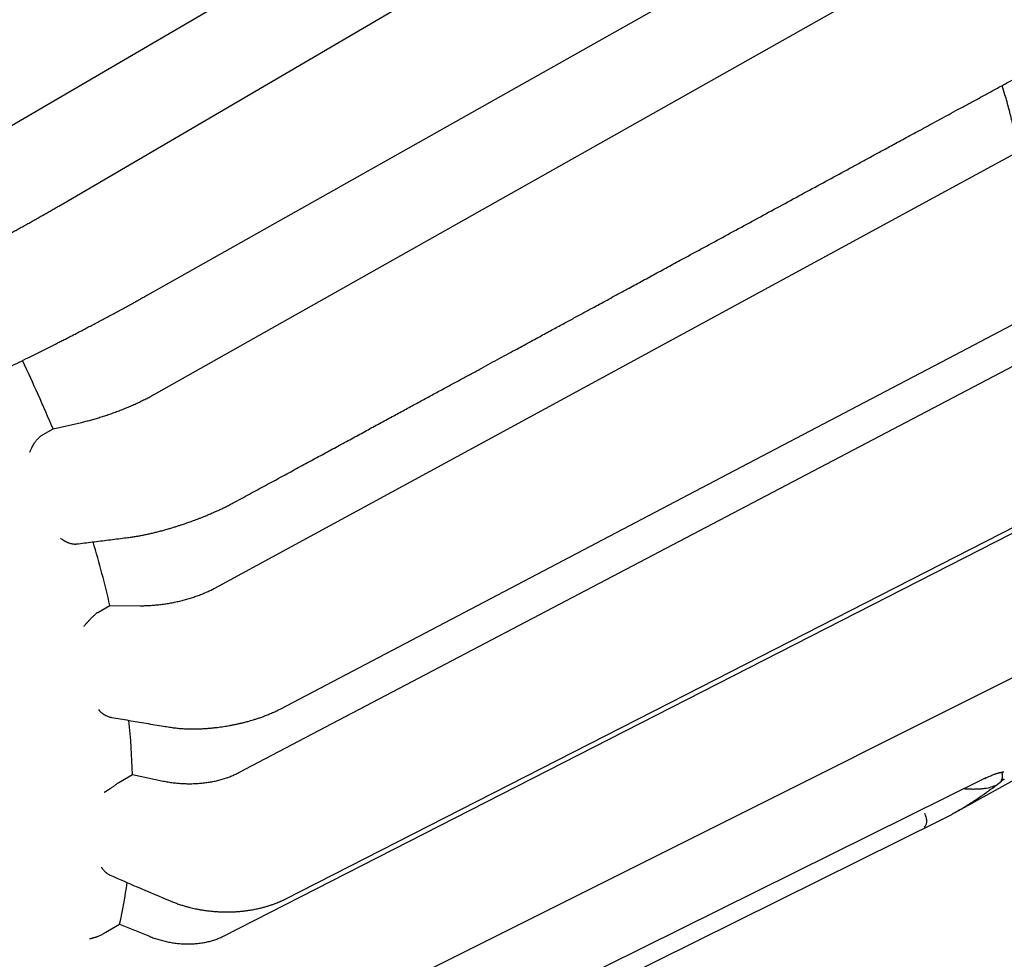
# Model space of a CAD drawing. Header units: millimetres. Extents: x 8 to 564, y 12 to 489.
# Tile 38 of 79: x 451 to 477, y 157 to 181. Entities that reach past the tile are written whole.
import ezdxf

# ---------------------------------------------------------------- set-up
doc = ezdxf.new("R2010")
doc.units = ezdxf.units.MM

msp = doc.modelspace()

# ---------------------------------------------------------------- linework, layer by layer
at = {"color": 7, "linetype": 'Continuous', "lineweight": 30}
for p, q in [((451.127, 178.714), (471.422, 190.572)), ((452.428, 176.702), (472.719, 188.567)), ((454.708, 174.428), (475.582, 186.176)), ((454.854, 171.866), (475.327, 183.397)), ((456.427, 166.914), (477.025, 178.098)), ((457.04, 162.184), (477.697, 173.031)), ((452.277, 170.989), (453.005, 171.159)), ((451.968, 170.81), (452.277, 170.989)), ((456.651, 157.998), (477.297, 168.541)), ((453.424, 166.288), (453.734, 166.465)), ((453.734, 166.465), (454.508, 166.461)), ((475.398, 161.159), (482.169, 164.934)), ((454.005, 161.961), (454.315, 162.137)), ((454.315, 162.137), (455.102, 161.97)), ((476.147, 162.03), (476.164, 162.039)), ((453.964, 161.934), (454.005, 161.961)), ((453.225, 150.179), (475.044, 160.973)), ((453.671, 158.125), (453.982, 158.298)), ((453.982, 158.298), (454.746, 157.991)), ((453.629, 158.098), (453.671, 158.125))]:
    msp.add_line(p, q, dxfattribs=at)
at = {"color": 7, "linetype": 'Continuous', "lineweight": 30, "flags": 128}
for points in [[(458.097, 163.814), (469.584, 169.841), (472.907, 171.585), (475.218, 172.797), (479.155, 174.863)], [(458.231, 158.946), (468.488, 164.18), (479.276, 169.686)], [(457.288, 154.823), (467.504, 159.934), (478.25, 165.309)], [(455.333, 151.726), (465.477, 156.748), (476.147, 162.03)]]:
    msp.add_lwpolyline(points, dxfattribs=at)
at = {"color": 7, "linetype": 'Continuous', "lineweight": 30}
for centre, radius, start, end in [((422.799, 158.812), 31.894, 22.445, 25.8955), ((427.302, 160.367), 27.127, 12.9918, 16.5539), ((434.192, 161.509), 20.133, 1.7874, 5.7433), ((440.979, 161.209), 13.325, 347.3838, 352.0644)]:
    msp.add_arc(centre, radius, start, end, dxfattribs=at)
for points, knots in [([(456.896, 169.094), (457.035, 169.17), (457.312, 169.32), (457.722, 169.543), (458.123, 169.76), (458.514, 169.972), (458.894, 170.178), (459.262, 170.378), (459.619, 170.572), (459.967, 170.761), (460.308, 170.946), (460.642, 171.127), (460.969, 171.305), (461.287, 171.477), (461.595, 171.644), (461.894, 171.806), (462.184, 171.964), (462.464, 172.115), (462.735, 172.262), (462.996, 172.404), (463.248, 172.541), (463.49, 172.672), (463.723, 172.799), (463.947, 172.92), (464.155, 173.033), (464.35, 173.139), (464.53, 173.236), (464.702, 173.33), (464.866, 173.419), (465.023, 173.504), (465.174, 173.586), (465.321, 173.666), (465.462, 173.742), (465.597, 173.815), (465.823, 173.938), (466.133, 174.106), (466.527, 174.32), (466.9, 174.522), (467.265, 174.72), (467.622, 174.914), (467.985, 175.111), (468.409, 175.341), (468.893, 175.604), (469.439, 175.9), (469.992, 176.2), (470.551, 176.503), (471.111, 176.807), (471.669, 177.11), (472.22, 177.409), (472.629, 177.631), (472.899, 177.777), (473.032, 177.849), (473.164, 177.921), (473.296, 177.993), (473.432, 178.066), (473.574, 178.143), (473.725, 178.225), (473.886, 178.313), (474.059, 178.407), (474.244, 178.507), (474.438, 178.612), (474.641, 178.722), (474.853, 178.837), (475.075, 178.957), (475.305, 179.083), (475.545, 179.213), (475.794, 179.348), (476.053, 179.488), (476.32, 179.633), (476.591, 179.78), (476.866, 179.929), (477.143, 180.08), (477.429, 180.235), (477.681, 180.371), (477.837, 180.456), (477.895, 180.488)], [0, 0, 0, 0, 0.019973, 0.039501, 0.058582, 0.077218, 0.095408, 0.112839, 0.12984, 0.146411, 0.162552, 0.178579, 0.194159, 0.20929, 0.223974, 0.23821, 0.251998, 0.265339, 0.278231, 0.290675, 0.302671, 0.314219, 0.325319, 0.33597, 0.346174, 0.355134, 0.363717, 0.371923, 0.379753, 0.387206, 0.394283, 0.401432, 0.408151, 0.41446, 0.420693, 0.44056, 0.45865, 0.477073, 0.493787, 0.510841, 0.528098, 0.545612, 0.571252, 0.59723, 0.623549, 0.650211, 0.67708, 0.703658, 0.729896, 0.755794, 0.762123, 0.768432, 0.77472, 0.780987, 0.787363, 0.794129, 0.801294, 0.808859, 0.817213, 0.826006, 0.835237, 0.844907, 0.855016, 0.865563, 0.876548, 0.887972, 0.899835, 0.912136, 0.924876, 0.938055, 0.950882, 0.964099, 0.977706, 0.991703, 1, 1, 1, 1]), ([(477.025, 178.098), (477.001, 178.22), (476.955, 178.465), (476.873, 178.83), (476.781, 179.193), (476.692, 179.513), (476.63, 179.71), (476.605, 179.788)], [0, 0, 0, 0, 0.215062, 0.430003, 0.644883, 0.859763, 1, 1, 1, 1]), ([(450.695, 175.742), (450.729, 175.76), (450.798, 175.797), (450.905, 175.853), (451.014, 175.912), (451.125, 175.971), (451.237, 176.032), (451.35, 176.094), (451.464, 176.156), (451.577, 176.219), (451.69, 176.282), (451.802, 176.344), (451.913, 176.407), (452.021, 176.468), (452.128, 176.529), (452.231, 176.588), (452.332, 176.646), (452.396, 176.684), (452.428, 176.702)], [0, 0, 0, 0, 0.062688, 0.125134, 0.187601, 0.250354, 0.312919, 0.375275, 0.437688, 0.500421, 0.562851, 0.625075, 0.687358, 0.749964, 0.812561, 0.874921, 0.937312, 1, 1, 1, 1]), ([(453.485, 173.76), (453.528, 173.783), (453.615, 173.829), (453.744, 173.898), (453.872, 173.968), (454, 174.037), (454.126, 174.106), (454.25, 174.174), (454.372, 174.241), (454.49, 174.306), (454.603, 174.369), (454.674, 174.409), (454.708, 174.428)], [0, 0, 0, 0, 0.100892, 0.201472, 0.301854, 0.402152, 0.502482, 0.602958, 0.703695, 0.804686, 0.905433, 1, 1, 1, 1]), ([(452.34, 173.166), (452.372, 173.182), (452.436, 173.214), (452.539, 173.266), (452.646, 173.32), (452.757, 173.378), (452.872, 173.437), (452.99, 173.499), (453.111, 173.562), (453.234, 173.627), (453.359, 173.693), (453.443, 173.737), (453.485, 173.76)], [0, 0, 0, 0, 0.099695, 0.199403, 0.2992, 0.399193, 0.499466, 0.599655, 0.699701, 0.799708, 0.899773, 1, 1, 1, 1]), ([(451.163, 172.578), (451.326, 172.659), (451.716, 172.854), (452.11, 173.051), (452.34, 173.166)], [0, 0, 0, 0, 0.4181094, 1, 1, 1, 1]), ([(453.005, 171.159), (453.044, 171.168), (453.121, 171.186), (453.239, 171.217), (453.359, 171.251), (453.48, 171.288), (453.603, 171.326), (453.725, 171.368), (453.847, 171.411), (453.969, 171.457), (454.089, 171.504), (454.207, 171.552), (454.323, 171.602), (454.437, 171.654), (454.547, 171.706), (454.654, 171.759), (454.757, 171.812), (454.821, 171.848), (454.854, 171.866)], [0, 0, 0, 0, 0.062688, 0.125134, 0.187601, 0.250354, 0.312919, 0.375275, 0.437688, 0.500421, 0.562851, 0.625075, 0.687358, 0.749964, 0.812561, 0.874921, 0.937312, 1, 1, 1, 1]), ([(451.68, 170.395), (451.685, 170.408), (451.695, 170.433), (451.713, 170.471), (451.727, 170.5), (451.738, 170.521), (451.746, 170.535), (451.753, 170.548), (451.76, 170.56), (451.767, 170.572), (451.773, 170.583), (451.786, 170.603), (451.805, 170.632), (451.831, 170.67), (451.855, 170.701), (451.876, 170.727), (451.895, 170.747), (451.912, 170.766), (451.924, 170.777), (451.93, 170.782)], [0, 0, 0, 0, 0.106356, 0.203519, 0.291475, 0.326356, 0.359544, 0.39104, 0.420843, 0.448956, 0.475381, 0.500123, 0.59682, 0.687629, 0.772882, 0.833441, 0.891314, 0.946741, 1, 1, 1, 1]), ([(451.968, 170.81), (451.962, 170.806), (451.948, 170.798), (451.936, 170.787), (451.93, 170.782)], [0, 0, 0, 0, 0.499997, 1, 1, 1, 1]), ([(454.253, 168.216), (454.29, 168.221), (454.362, 168.231), (454.473, 168.249), (454.584, 168.27), (454.693, 168.293), (454.8, 168.317), (454.904, 168.342), (455.01, 168.369), (455.117, 168.398), (455.223, 168.428), (455.321, 168.457), (455.412, 168.485), (455.494, 168.511), (455.563, 168.534), (455.623, 168.554), (455.676, 168.572), (455.732, 168.591), (455.79, 168.612), (455.85, 168.633), (455.913, 168.656), (455.979, 168.681), (456.051, 168.709), (456.131, 168.741), (456.221, 168.777), (456.318, 168.818), (456.416, 168.86), (456.512, 168.903), (456.605, 168.947), (456.701, 168.993), (456.799, 169.043), (456.863, 169.077), (456.896, 169.094)], [0, 0, 0, 0, 0.046695, 0.091873, 0.135456, 0.177396, 0.217659, 0.256221, 0.293065, 0.333827, 0.371813, 0.406914, 0.439126, 0.468448, 0.494879, 0.513085, 0.531866, 0.551582, 0.572226, 0.59379, 0.616264, 0.639637, 0.665259, 0.694544, 0.727483, 0.764054, 0.80423, 0.838944, 0.875919, 0.915124, 0.956503, 1, 1, 1, 1]), ([(452.467, 168.194), (452.481, 168.184), (452.507, 168.164), (452.548, 168.137), (452.579, 168.119), (452.602, 168.107), (452.617, 168.1), (452.631, 168.093), (452.645, 168.087), (452.658, 168.082), (452.67, 168.077), (452.692, 168.069), (452.726, 168.058), (452.769, 168.048), (452.806, 168.042), (452.837, 168.041), (452.858, 168.041), (452.869, 168.043), (452.872, 168.043)], [0, 0, 0, 0, 0.117647, 0.224679, 0.321107, 0.3592, 0.395349, 0.429557, 0.461826, 0.49216, 0.520563, 0.547039, 0.653086, 0.752559, 0.845843, 0.912043, 0.975254, 1, 1, 1, 1]), ([(452.872, 168.043), (452.875, 168.043), (453.013, 168.06), (453.288, 168.094), (453.699, 168.145), (454.021, 168.186), (454.206, 168.21), (454.253, 168.216)], [0, 0, 0, 0, 0.0054632, 0.302909, 0.6003503, 0.8977863, 1, 1, 1, 1]), ([(454.508, 166.461), (454.549, 166.461), (454.631, 166.462), (454.756, 166.467), (454.883, 166.476), (455.011, 166.489), (455.139, 166.506), (455.267, 166.527), (455.395, 166.551), (455.521, 166.579), (455.645, 166.61), (455.767, 166.645), (455.887, 166.683), (456.003, 166.724), (456.116, 166.767), (456.225, 166.814), (456.329, 166.863), (456.394, 166.897), (456.427, 166.914)], [0, 0, 0, 0, 0.062688, 0.125134, 0.187601, 0.250354, 0.312919, 0.375275, 0.437688, 0.500421, 0.562851, 0.625075, 0.687358, 0.749964, 0.812561, 0.874921, 0.937312, 1, 1, 1, 1]), ([(453.07, 165.934), (453.078, 165.944), (453.094, 165.963), (453.119, 165.992), (453.14, 166.015), (453.155, 166.032), (453.165, 166.043), (453.175, 166.054), (453.184, 166.064), (453.193, 166.074), (453.201, 166.083), (453.217, 166.1), (453.241, 166.125), (453.273, 166.157), (453.301, 166.184), (453.326, 166.207), (453.347, 166.227), (453.366, 166.244), (453.378, 166.255), (453.384, 166.26)], [0, 0, 0, 0, 0.106357, 0.203521, 0.291477, 0.326359, 0.359547, 0.391042, 0.420846, 0.448959, 0.475384, 0.500125, 0.596822, 0.687631, 0.772883, 0.833442, 0.891314, 0.946742, 1, 1, 1, 1]), ([(453.424, 166.288), (453.417, 166.284), (453.404, 166.276), (453.391, 166.265), (453.384, 166.26)], [0, 0, 0, 0, 0.499997, 1, 1, 1, 1]), ([(453.439, 163.799), (453.451, 163.786), (453.474, 163.761), (453.511, 163.728), (453.539, 163.705), (453.56, 163.69), (453.574, 163.681), (453.587, 163.673), (453.599, 163.665), (453.611, 163.658), (453.622, 163.652), (453.642, 163.641), (453.673, 163.627), (453.711, 163.613), (453.736, 163.608), (453.747, 163.606)], [0, 0, 0, 0, 0.140716, 0.268735, 0.384072, 0.429634, 0.472872, 0.513788, 0.552385, 0.588668, 0.622641, 0.654309, 0.781152, 0.900131, 1, 1, 1, 1]), ([(455.265, 163.35), (455.307, 163.344), (455.39, 163.331), (455.518, 163.319), (455.643, 163.31), (455.764, 163.305), (455.881, 163.304), (455.993, 163.306), (456.1, 163.31), (456.204, 163.316), (456.305, 163.324), (456.402, 163.334), (456.491, 163.344), (456.572, 163.354), (456.649, 163.366), (456.722, 163.377), (456.8, 163.391), (456.88, 163.406), (456.963, 163.422), (457.028, 163.437), (457.077, 163.448), (457.111, 163.456), (457.145, 163.464), (457.181, 163.473), (457.225, 163.485), (457.279, 163.499), (457.343, 163.517), (457.416, 163.539), (457.496, 163.564), (457.583, 163.593), (457.677, 163.627), (457.777, 163.666), (457.882, 163.71), (457.99, 163.759), (458.061, 163.795), (458.097, 163.814)], [0, 0, 0, 0, 0.049004, 0.095992, 0.140834, 0.183468, 0.223843, 0.261925, 0.297687, 0.331108, 0.366424, 0.398663, 0.427812, 0.454159, 0.479369, 0.503696, 0.527134, 0.556412, 0.584156, 0.61036, 0.622179, 0.633654, 0.644787, 0.656694, 0.670991, 0.690155, 0.712418, 0.737774, 0.766212, 0.797716, 0.832265, 0.869828, 0.910362, 0.953785, 1, 1, 1, 1]), ([(453.747, 163.606), (453.757, 163.604), (453.915, 163.577), (454.22, 163.524), (454.664, 163.449), (455.013, 163.391), (455.213, 163.359), (455.265, 163.35)], [0, 0, 0, 0, 0.020777, 0.313541, 0.606302, 0.89906, 1, 1, 1, 1]), ([(455.102, 161.97), (455.144, 161.962), (455.227, 161.945), (455.354, 161.926), (455.482, 161.912), (455.612, 161.904), (455.742, 161.9), (455.871, 161.901), (456, 161.908), (456.128, 161.919), (456.253, 161.936), (456.377, 161.957), (456.497, 161.983), (456.614, 162.014), (456.728, 162.05), (456.837, 162.09), (456.942, 162.135), (457.007, 162.168), (457.04, 162.184)], [0, 0, 0, 0, 0.062688, 0.125134, 0.187601, 0.250354, 0.312919, 0.375275, 0.437688, 0.500421, 0.562851, 0.625075, 0.687358, 0.749964, 0.812561, 0.874921, 0.937312, 1, 1, 1, 1]), ([(476.162, 162.038), (476.186, 162.049), (476.231, 162.07), (476.29, 162.095), (476.342, 162.117), (476.385, 162.134), (476.422, 162.148), (476.453, 162.158), (476.48, 162.167), (476.502, 162.174), (476.523, 162.18), (476.542, 162.185), (476.56, 162.19), (476.577, 162.194), (476.594, 162.197), (476.607, 162.2), (476.619, 162.201), (476.628, 162.202), (476.635, 162.202), (476.639, 162.202), (476.642, 162.202), (476.643, 162.202), (476.645, 162.202), (476.645, 162.202), (476.645, 162.202)], [0, 0, 0, 0, 0.087712, 0.167612, 0.240099, 0.305338, 0.363443, 0.414485, 0.458417, 0.500598, 0.538998, 0.579109, 0.620903, 0.664353, 0.708681, 0.751639, 0.79309, 0.833019, 0.868565, 0.897879, 0.922857, 0.952189, 0.986906, 1, 1, 1, 1]), ([(476.164, 162.04), (476.166, 162.041), (476.176, 162.044), (476.184, 162.052), (476.191, 162.059)], [0, 0, 0, 0, 0.180807, 1, 1, 1, 1]), ([(476.605, 162.028), (476.609, 162.043), (476.617, 162.072), (476.618, 162.12), (476.611, 162.162), (476.602, 162.188), (476.599, 162.198)], [0, 0, 0, 0, 0.273783, 0.550756, 0.833525, 1, 1, 1, 1]), ([(453.592, 161.682), (453.593, 161.683), (453.596, 161.685), (453.603, 161.69), (453.612, 161.695), (453.621, 161.7), (453.63, 161.705), (453.639, 161.71), (453.649, 161.716), (453.661, 161.723), (453.674, 161.732), (453.689, 161.741), (453.706, 161.752), (453.721, 161.762), (453.737, 161.772), (453.752, 161.782), (453.774, 161.797), (453.804, 161.817), (453.841, 161.843), (453.873, 161.866), (453.901, 161.885), (453.923, 161.903), (453.945, 161.919), (453.958, 161.929), (453.964, 161.934)], [0, 0, 0, 0, 0.008353, 0.033068, 0.072468, 0.094702, 0.119845, 0.147898, 0.178864, 0.212744, 0.249542, 0.295766, 0.34018, 0.382786, 0.423589, 0.462595, 0.499811, 0.596585, 0.687459, 0.772768, 0.833363, 0.891266, 0.94672, 1, 1, 1, 1]), ([(476.37, 161.796), (476.287, 161.735), (476.122, 161.611), (475.867, 161.439), (475.606, 161.276), (475.338, 161.125), (475.15, 161.024), (475.051, 160.977), (475.044, 160.973)], [0, 0, 0, 0, 0.1971017, 0.3942217, 0.5913598, 0.7885161, 0.9856907, 1, 1, 1, 1]), ([(475.631, 161.775), (475.639, 161.775), (475.661, 161.773), (475.697, 161.77), (475.74, 161.768), (475.783, 161.766), (475.846, 161.765), (475.929, 161.765), (476.028, 161.769), (476.12, 161.777), (476.206, 161.79), (476.285, 161.806), (476.332, 161.821), (476.356, 161.828)], [0, 0, 0, 0, 0.028405, 0.082984, 0.137137, 0.190904, 0.244325, 0.380579, 0.511447, 0.637807, 0.760633, 0.880989, 1, 1, 1, 1]), ([(476.356, 161.828), (476.358, 161.829), (476.363, 161.831), (476.371, 161.833), (476.38, 161.837), (476.389, 161.84), (476.399, 161.844), (476.408, 161.847), (476.415, 161.849), (476.42, 161.851), (476.424, 161.852), (476.428, 161.853), (476.43, 161.854), (476.431, 161.854), (476.432, 161.854), (476.433, 161.854), (476.433, 161.854), (476.433, 161.853), (476.433, 161.853), (476.433, 161.853), (476.433, 161.852), (476.433, 161.851), (476.432, 161.85), (476.431, 161.848), (476.425, 161.843), (476.414, 161.832), (476.394, 161.815), (476.378, 161.803), (476.37, 161.796)], [0, 0, 0, 0, 0.037154, 0.07988, 0.12818, 0.182055, 0.241505, 0.28813, 0.326357, 0.356192, 0.377639, 0.394413, 0.406028, 0.410044, 0.413058, 0.41431, 0.415489, 0.416692, 0.418011, 0.421249, 0.428129, 0.437785, 0.448819, 0.462206, 0.477971, 0.611907, 0.785876, 1, 1, 1, 1]), ([(476.37, 161.796), (476.419, 161.834), (476.518, 161.91), (476.613, 161.988), (476.661, 162.028)], [0, 0, 0, 0, 0.491296, 1, 1, 1, 1]), ([(476.661, 162.028), (476.653, 162.022), (476.639, 162.012), (476.621, 161.998), (476.61, 161.99), (476.604, 161.986), (476.602, 161.984), (476.6, 161.983), (476.599, 161.982), (476.596, 161.981), (476.594, 161.979), (476.591, 161.979), (476.59, 161.978), (476.589, 161.978), (476.589, 161.979), (476.588, 161.979), (476.588, 161.979), (476.588, 161.979), (476.588, 161.979), (476.587, 161.981), (476.588, 161.984), (476.589, 161.988), (476.591, 161.991), (476.592, 161.995), (476.595, 162.003), (476.6, 162.014), (476.603, 162.024), (476.605, 162.028)], [0, 0, 0, 0, 0.197097, 0.349647, 0.457666, 0.473929, 0.488414, 0.501122, 0.512053, 0.521212, 0.553843, 0.563496, 0.566853, 0.569461, 0.570614, 0.571756, 0.572964, 0.574301, 0.577538, 0.581707, 0.616254, 0.653237, 0.68011, 0.712142, 0.749334, 0.895106, 1, 1, 1, 1]), ([(474.61, 160.796), (474.617, 160.801), (474.633, 160.812), (474.65, 160.838), (474.664, 160.87), (474.672, 160.909), (474.674, 160.953), (474.669, 161), (474.659, 161.047), (474.644, 161.092), (474.63, 161.121), (474.624, 161.135)], [0, 0, 0, 0, 0.104638, 0.214616, 0.328729, 0.445444, 0.563002, 0.677513, 0.789418, 0.897287, 1, 1, 1, 1]), ([(453.518, 159.759), (453.518, 159.759), (453.518, 159.759), (453.518, 159.759), (453.518, 159.758), (453.518, 159.758), (453.52, 159.755), (453.523, 159.751), (453.528, 159.743), (453.538, 159.73), (453.551, 159.712), (453.57, 159.689), (453.588, 159.669), (453.602, 159.655), (453.611, 159.646), (453.619, 159.638), (453.628, 159.631), (453.636, 159.623), (453.654, 159.609), (453.676, 159.592), (453.703, 159.575), (453.722, 159.564), (453.734, 159.559), (453.739, 159.558)], [0, 0, 0, 0, 0.000149, 0.000333, 0.000816, 0.002292, 0.007375, 0.026218, 0.056699, 0.09884, 0.173186, 0.26831, 0.38424, 0.424476, 0.463828, 0.502296, 0.539882, 0.576587, 0.612412, 0.769414, 0.859952, 0.947154, 1, 1, 1, 1]), ([(453.739, 159.558), (453.969, 159.458), (454.489, 159.232), (455.015, 159.012), (455.308, 158.888)], [0, 0, 0, 0, 0.441767, 1, 1, 1, 1]), ([(455.309, 158.888), (455.344, 158.874), (455.413, 158.846), (455.516, 158.809), (455.613, 158.778), (455.702, 158.753), (455.783, 158.731), (455.857, 158.713), (455.921, 158.699), (455.975, 158.689), (456.02, 158.68), (456.061, 158.673), (456.102, 158.666), (456.144, 158.659), (456.207, 158.65), (456.293, 158.64), (456.404, 158.629), (456.521, 158.621), (456.639, 158.616), (456.756, 158.616), (456.869, 158.618), (456.981, 158.623), (457.094, 158.632), (457.21, 158.645), (457.331, 158.662), (457.454, 158.684), (457.569, 158.709), (457.671, 158.734), (457.759, 158.759), (457.838, 158.784), (457.901, 158.805), (457.953, 158.824), (457.999, 158.842), (458.052, 158.863), (458.111, 158.888), (458.171, 158.916), (458.211, 158.936), (458.23, 158.945)], [0, 0, 0, 0, 0.040147, 0.07718, 0.111112, 0.14197, 0.169774, 0.194536, 0.216265, 0.233523, 0.248236, 0.261144, 0.274363, 0.288016, 0.302104, 0.335739, 0.371636, 0.409698, 0.447761, 0.485012, 0.521465, 0.557133, 0.593191, 0.631176, 0.671069, 0.712763, 0.755364, 0.788879, 0.82, 0.848734, 0.875083, 0.88958, 0.90699, 0.927329, 0.950614, 0.976867, 1, 1, 1, 1]), ([(453.212, 157.931), (453.212, 157.931), (453.212, 157.931), (453.214, 157.932), (453.219, 157.933), (453.227, 157.934), (453.235, 157.936), (453.245, 157.937), (453.254, 157.939), (453.265, 157.941), (453.278, 157.944), (453.292, 157.948), (453.308, 157.952), (453.326, 157.957), (453.344, 157.962), (453.362, 157.968), (453.38, 157.974), (453.397, 157.98), (453.422, 157.99), (453.456, 158.003), (453.497, 158.022), (453.532, 158.039), (453.562, 158.055), (453.586, 158.07), (453.609, 158.084), (453.623, 158.093), (453.629, 158.098)], [0, 0, 0, 0, 0.000868, 0.002168, 0.019324, 0.039748, 0.067378, 0.089805, 0.115442, 0.14429, 0.176351, 0.211628, 0.250123, 0.296319, 0.340702, 0.383277, 0.424046, 0.463017, 0.500196, 0.596886, 0.687685, 0.772927, 0.833476, 0.891338, 0.946754, 1, 1, 1, 1]), ([(454.746, 157.991), (454.786, 157.975), (454.867, 157.944), (454.991, 157.905), (455.116, 157.871), (455.242, 157.843), (455.369, 157.821), (455.496, 157.806), (455.622, 157.797), (455.748, 157.794), (455.872, 157.798), (455.993, 157.808), (456.112, 157.824), (456.228, 157.847), (456.341, 157.875), (456.449, 157.91), (456.553, 157.951), (456.618, 157.982), (456.651, 157.998)], [0, 0, 0, 0, 0.062688, 0.125134, 0.187601, 0.250354, 0.312919, 0.375275, 0.437688, 0.500421, 0.562851, 0.625075, 0.687358, 0.749964, 0.812561, 0.874921, 0.937312, 1, 1, 1, 1])]:
    msp.add_open_spline(points, degree=3, knots=knots, dxfattribs=at)

doc.saveas('drawing.dxf')
